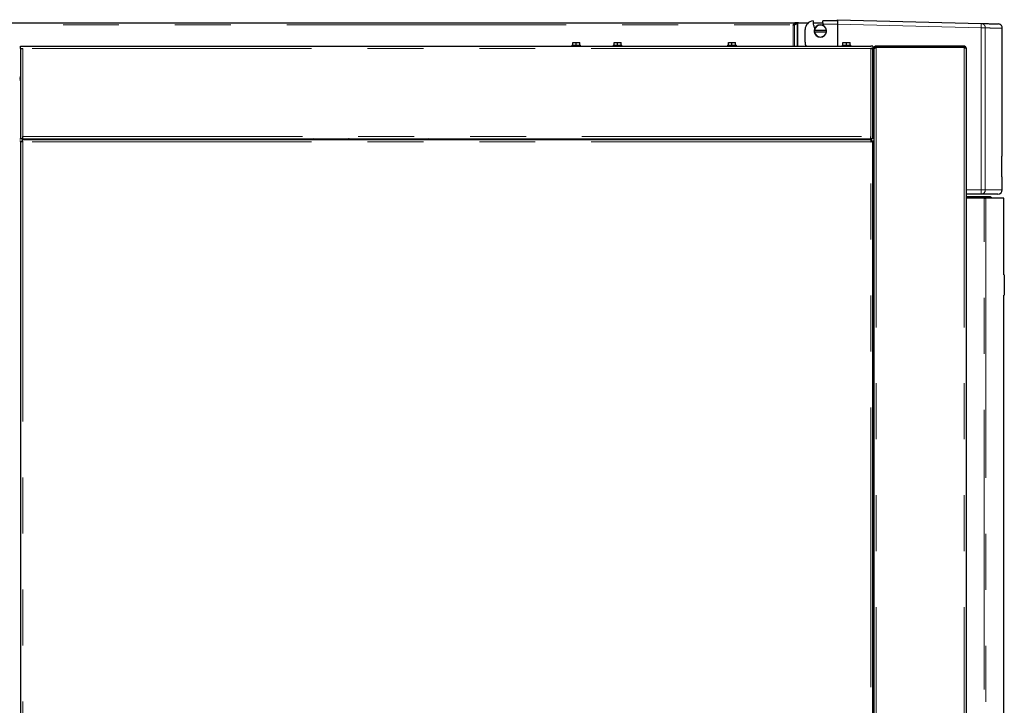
# Model space of a CAD drawing. Header units: millimetres. Extents: x 26 to 239, y 85 to 160.
# Tile 55 of 72: x 170 to 192, y 100 to 116. Entities that reach past the tile are written whole.
import ezdxf

# ---------------------------------------------------------------- set-up
doc = ezdxf.new("R2010")
doc.units = ezdxf.units.MM
doc.linetypes.add('PHANTOM', pattern=[12.7, 6.35, -1.27, 1.27, -1.27, 1.27, -1.27])

msp = doc.modelspace()

# ---------------------------------------------------------------- linework, layer by layer
at = {"color": 7, "linetype": 'Continuous', "lineweight": 25}
for p, q in [((188.416, 115.633), (188.08, 115.633)), ((188.081, 115.612), (188.08, 115.633)), ((188.416, 115.633), (188.416, 115.659)), ((188.416, 115.659), (191.674, 115.574)), ((150.532, 115.589), (187.453, 115.589)), ((187.408, 115.544), (187.402, 115.538)), ((187.402, 115.538), (187.402, 115.538)), ((187.42, 115.546), (187.465, 115.569)), ((187.434, 115.546), (187.42, 115.546)), ((187.434, 115.546), (187.494, 115.576)), ((187.453, 115.589), (187.453, 115.569)), ((187.522, 115.589), (187.453, 115.589)), ((187.494, 115.576), (187.48, 115.576)), ((187.512, 115.583), (187.527, 115.589)), ((187.522, 115.587), (187.522, 115.589)), ((187.527, 115.589), (187.522, 115.589)), ((187.527, 115.589), (187.75, 115.589)), ((187.676, 115.149), (187.676, 115.434)), ((187.858, 115.589), (188.079, 115.589)), ((187.866, 115.531), (187.873, 115.524)), ((187.889, 115.417), (187.885, 115.417)), ((188.159, 115.417), (187.889, 115.417)), ((188.077, 115.591), (188.081, 115.612)), ((188.077, 115.591), (188.082, 115.559)), ((188.163, 115.417), (188.159, 115.417)), ((188.416, 115.559), (188.416, 115.058)), ((192.156, 112.563), (192.156, 115.464)), ((187.885, 115.387), (187.889, 115.387)), ((187.889, 115.387), (188.159, 115.387)), ((188.159, 115.387), (188.163, 115.387)), ((169.857, 115.008), (169.857, 115.058)), ((169.857, 115.058), (169.907, 115.058)), ((169.857, 115.008), (169.907, 115.008)), ((169.857, 115.008), (169.857, 114.994)), ((169.857, 114.994), (169.857, 112.958)), ((169.882, 115.008), (169.882, 115.003)), ((169.907, 115.058), (189.167, 115.058)), ((182.377, 115.078), (182.377, 115.058)), ((182.377, 115.078), (182.527, 115.078)), ((182.397, 115.078), (182.397, 115.138)), ((182.397, 115.138), (182.474, 115.138)), ((182.474, 115.078), (182.474, 115.138)), ((182.474, 115.138), (182.557, 115.138)), ((182.527, 115.078), (182.577, 115.078)), ((182.557, 115.078), (182.557, 115.138)), ((182.577, 115.058), (182.577, 115.078)), ((183.317, 115.078), (183.317, 115.058)), ((183.317, 115.078), (183.517, 115.078)), ((183.337, 115.078), (183.337, 115.138)), ((183.337, 115.138), (183.414, 115.138)), ((183.414, 115.078), (183.414, 115.138)), ((183.414, 115.138), (183.497, 115.138)), ((183.497, 115.078), (183.497, 115.138)), ((183.517, 115.058), (183.517, 115.078)), ((185.917, 115.078), (185.917, 115.058)), ((185.917, 115.078), (186.117, 115.078)), ((185.937, 115.078), (185.937, 115.138)), ((185.937, 115.138), (186.014, 115.138)), ((186.014, 115.078), (186.014, 115.138)), ((186.014, 115.138), (186.097, 115.138)), ((186.097, 115.078), (186.097, 115.138)), ((186.117, 115.058), (186.117, 115.078)), ((188.517, 115.078), (188.517, 115.058)), ((188.517, 115.078), (188.717, 115.078)), ((188.537, 115.078), (188.537, 115.138)), ((188.537, 115.138), (188.614, 115.138)), ((188.614, 115.078), (188.614, 115.138)), ((188.614, 115.138), (188.697, 115.138)), ((188.697, 115.078), (188.697, 115.138)), ((188.717, 115.058), (188.717, 115.078)), ((189.217, 115.058), (189.167, 115.058)), ((189.217, 115.008), (189.167, 115.008)), ((189.217, 115.058), (189.217, 115.008)), ((189.217, 114.994), (189.217, 115.008)), ((189.217, 112.958), (189.217, 114.994)), ((189.248, 115.008), (189.237, 115.008)), ((189.237, 114.994), (189.237, 115.008)), ((189.237, 114.994), (189.237, 87.797)), ((189.287, 115.033), (189.287, 115.058)), ((191.287, 115.058), (189.287, 115.058)), ((191.287, 115.033), (189.287, 115.033)), ((191.287, 115.026), (189.287, 115.026)), ((189.412, 115.033), (189.412, 115.026)), ((191.152, 115.033), (191.152, 115.026)), ((191.287, 115.058), (191.287, 115.033)), ((191.337, 115.008), (191.337, 87.758)), ((189.217, 114.838), (189.237, 114.837)), ((189.217, 114.828), (189.237, 114.828)), ((189.217, 114.738), (189.237, 114.738)), ((189.217, 114.648), (189.237, 114.648)), ((169.857, 114.338), (169.837, 114.338)), ((189.237, 114.358), (189.217, 114.358)), ((189.217, 114.352), (189.237, 114.352)), ((189.217, 114.332), (189.237, 114.332)), ((189.217, 114.328), (189.237, 114.328)), ((169.857, 114.279), (169.837, 114.279)), ((189.217, 114.148), (189.237, 114.148)), ((189.217, 114.058), (189.237, 114.058)), ((189.217, 113.968), (189.237, 113.968)), ((169.837, 112.958), (169.857, 112.958)), ((169.907, 112.958), (169.857, 112.958)), ((169.907, 112.958), (169.907, 113.008)), ((169.907, 112.958), (189.167, 112.958)), ((171.253, 112.958), (171.253, 112.938)), ((171.305, 112.958), (171.305, 112.938)), ((171.409, 112.958), (171.409, 112.938)), ((171.461, 112.958), (171.461, 112.938)), ((176.322, 112.938), (176.322, 112.958)), ((176.521, 112.958), (176.498, 112.938)), ((177.219, 112.938), (177.217, 112.958)), ((177.222, 112.938), (177.223, 112.941)), ((177.225, 112.958), (177.223, 112.941)), ((177.302, 112.957), (177.293, 112.938)), ((177.317, 112.958), (177.302, 112.957)), ((177.351, 112.938), (177.338, 112.958)), ((177.424, 112.938), (177.427, 112.958)), ((177.631, 112.958), (177.629, 112.938)), ((178.322, 112.958), (178.322, 112.938)), ((178.382, 112.958), (178.382, 112.938)), ((178.482, 112.938), (178.482, 112.958)), ((178.712, 112.958), (178.708, 112.95)), ((179.085, 112.938), (179.085, 112.958)), ((179.129, 112.958), (179.094, 112.938)), ((179.175, 112.938), (179.175, 112.958)), ((179.593, 112.938), (179.593, 112.958)), ((179.625, 112.958), (179.625, 112.938)), ((179.67, 112.938), (179.67, 112.958)), ((179.69, 112.938), (179.69, 112.958)), ((179.729, 112.958), (179.733, 112.938)), ((180.22, 112.958), (180.221, 112.938)), ((180.222, 112.938), (180.222, 112.958)), ((186.977, 112.938), (186.977, 112.958)), ((186.995, 112.938), (186.992, 112.958)), ((187.287, 112.958), (187.287, 112.938)), ((187.457, 112.938), (187.457, 112.958)), ((187.477, 112.958), (187.477, 112.938)), ((187.577, 112.958), (187.577, 112.938)), ((187.613, 112.958), (187.613, 112.938)), ((187.665, 112.958), (187.665, 112.938)), ((187.769, 112.958), (187.769, 112.938)), ((187.821, 112.958), (187.821, 112.938)), ((189.167, 112.958), (189.167, 113.008)), ((189.217, 112.958), (189.167, 112.958)), ((169.857, 112.899), (169.837, 112.899)), ((169.857, 112.899), (169.882, 112.899)), ((169.857, 112.899), (169.857, 87.797)), ((169.882, 112.899), (169.904, 112.899)), ((169.896, 112.938), (189.178, 112.938)), ((169.896, 112.938), (169.896, 112.913)), ((189.178, 112.938), (189.178, 112.913)), ((189.178, 112.891), (189.178, 112.913)), ((189.217, 112.899), (189.192, 112.899)), ((189.217, 87.797), (189.217, 112.899)), ((189.237, 112.899), (189.217, 112.899)), ((192.147, 112.563), (192.156, 112.563)), ((192.147, 112.095), (192.147, 112.563)), ((192.156, 112.095), (192.147, 112.095)), ((192.156, 111.799), (192.156, 112.095)), ((191.671, 111.699), (191.337, 111.699)), ((191.337, 111.648), (191.881, 111.648)), ((191.337, 111.628), (191.901, 111.628)), ((191.742, 111.608), (191.337, 111.608)), ((191.742, 111.608), (191.782, 111.608)), ((192.191, 111.608), (191.782, 111.608)), ((191.881, 111.648), (191.901, 111.628)), ((191.901, 111.628), (191.901, 111.608)), ((192.191, 109.868), (192.191, 111.608)), ((192.187, 109.868), (192.201, 109.868)), ((192.201, 109.868), (192.201, 109.848)), ((192.201, 109.848), (192.201, 109.428)), ((192.201, 109.408), (192.187, 109.408)), ((192.191, 87.758), (192.191, 109.408)), ((192.201, 109.428), (192.201, 109.408))]:
    msp.add_line(p, q, dxfattribs=at)
at = {"color": 8, "linetype": 'PHANTOM', "lineweight": 18}
for p, q in [((150.502, 115.544), (187.408, 115.544)), ((187.402, 115.058), (187.402, 115.538)), ((187.434, 115.058), (187.434, 115.546)), ((187.494, 115.058), (187.494, 115.576)), ((187.512, 115.058), (187.512, 115.583)), ((188.082, 115.559), (188.416, 115.559)), ((188.416, 115.559), (191.674, 115.474)), ((191.674, 111.799), (191.674, 115.474)), ((191.674, 115.474), (191.77, 115.474)), ((191.77, 111.799), (191.77, 115.474)), ((189.167, 115.008), (169.907, 115.008)), ((169.907, 115.008), (169.907, 113.008)), ((189.167, 113.008), (189.167, 115.008)), ((189.287, 115.026), (189.287, 87.808)), ((191.287, 115.026), (191.287, 87.808)), ((169.857, 114.363), (169.837, 114.363)), ((189.217, 114.408), (189.237, 114.408)), ((189.237, 114.268), (189.217, 114.268)), ((169.907, 113.008), (189.167, 113.008)), ((178.708, 112.95), (178.708, 112.938)), ((179.042, 112.958), (179.042, 112.938)), ((179.076, 112.958), (179.076, 112.938)), ((179.723, 112.938), (179.723, 112.958)), ((179.738, 112.958), (179.738, 112.938)), ((179.841, 112.958), (179.841, 112.938)), ((186.957, 112.938), (186.957, 112.958)), ((189.167, 112.888), (169.907, 112.888)), ((169.907, 112.888), (169.907, 87.808)), ((189.167, 87.808), (189.167, 112.888)), ((191.674, 111.799), (191.337, 111.799)), ((191.77, 111.799), (191.674, 111.799)), ((191.742, 87.758), (191.742, 111.608)), ((192.156, 111.799), (191.77, 111.799)), ((191.782, 111.608), (191.782, 87.758)), ((192.201, 109.848), (192.187, 109.848)), ((192.187, 109.428), (192.201, 109.428))]:
    msp.add_line(p, q, dxfattribs=at)
at = {"color": 7, "linetype": 'Continuous', "lineweight": 25, "flags": 128}
for points in [[(176.919, 112.938), (176.943, 112.944), (176.999, 112.958)], [(177.223, 112.941), (177.225, 112.954), (177.226, 112.958)], [(177.234, 112.938), (177.237, 112.952), (177.238, 112.958)], [(177.262, 112.938), (177.264, 112.944), (177.27, 112.958)], [(177.282, 112.958), (177.277, 112.95), (177.273, 112.938)], [(177.371, 112.938), (177.369, 112.944), (177.362, 112.958)], [(177.374, 112.958), (177.376, 112.952), (177.381, 112.938)], [(177.405, 112.958), (177.406, 112.953), (177.409, 112.938)], [(177.501, 112.958), (177.506, 112.95), (177.51, 112.938)]]:
    msp.add_lwpolyline(points, dxfattribs=at)
at = {"color": 7, "linetype": 'Continuous', "lineweight": 25}
for centre, radius, start, end in [((187.876, 115.434), 0.2, 95.7392, 180), ((188.416, 115.633), 0.56, 180, 190.5143), ((188.416, 115.633), 0.554, 191.3221, 199.2239), ((188.024, 115.402), 0.14, 173.8494, 186.1506), ((188.024, 115.402), 0.14, 6.1506, 173.8494), ((188.024, 115.402), 0.136, 6.3323, 173.6677), ((188.416, 115.633), 0.342, 192.4903, 198.4897), ((188.024, 115.402), 0.14, 353.8494, 6.1506), ((188.024, 115.402), 0.14, 186.1506, 353.8494), ((188.024, 115.402), 0.136, 186.3323, 353.6677), ((187.876, 115.149), 0.2, 180, 207.0251), ((169.862, 114.343), 0.025, 180, 258.463), ((169.862, 114.343), 0.05, 240, 264.2608), ((177.322, 112.928), 0.1, 5.7919, 17.5126), ((178.682, 112.965), 0.03, 296.2915, 330), ((192.056, 111.799), 0.1, 270, 0)]:
    msp.add_arc(centre, radius, start, end, dxfattribs=at)
at = {"color": 8, "linetype": 'PHANTOM', "lineweight": 18}
for centre, radius, start, end in [((190.721, 115.524), 0.955, 356.999, 3.001), ((190.719, 111.774), 0.956, 355.5003, 1.5006), ((191.671, 111.798), 0.0994, 270.3552, 0.354)]:
    msp.add_arc(centre, radius, start, end, dxfattribs=at)
at = {"color": 7, "linetype": 'Continuous', "lineweight": 25}
for points, knots in [([(188.416, 115.633), (188.416, 115.628), (188.416, 115.618), (188.416, 115.6), (188.416, 115.58), (188.416, 115.566), (188.416, 115.559)], [0, 0, 0, 0, 0.23985, 0.48646, 0.739837, 1, 1, 1, 1]), ([(187.402, 115.538), (187.405, 115.539), (187.411, 115.54), (187.42, 115.542), (187.427, 115.544), (187.432, 115.545), (187.434, 115.546)], [0, 0, 0, 0, 0.249995, 0.500019, 0.750013, 1, 1, 1, 1]), ([(187.402, 115.538), (187.404, 115.539), (187.407, 115.54), (187.412, 115.542), (187.416, 115.544), (187.419, 115.545), (187.42, 115.546)], [0, 0, 0, 0, 0.250039, 0.500051, 0.750075, 1, 1, 1, 1]), ([(187.453, 115.589), (187.45, 115.588), (187.442, 115.587), (187.431, 115.576), (187.419, 115.561), (187.412, 115.55), (187.408, 115.544)], [0, 0, 0, 0, 0.250002, 0.500006, 0.750017, 1, 1, 1, 1]), ([(187.453, 115.569), (187.45, 115.568), (187.442, 115.568), (187.431, 115.562), (187.419, 115.554), (187.412, 115.547), (187.408, 115.544)], [0, 0, 0, 0, 0.249985, 0.500007, 0.750015, 1, 1, 1, 1]), ([(187.494, 115.576), (187.496, 115.577), (187.498, 115.578), (187.502, 115.58), (187.507, 115.582), (187.51, 115.583), (187.512, 115.583)], [0, 0, 0, 0, 0.249995, 0.500005, 0.750082, 1, 1, 1, 1]), ([(191.674, 115.574), (191.719, 115.572), (191.809, 115.57), (191.911, 115.567), (191.989, 115.565), (192.037, 115.564), (192.06, 115.563), (192.057, 115.563), (192.056, 115.564)], [0, 0, 0, 0, 0.186633, 0.373212, 0.560059, 0.747232, 0.934403, 1, 1, 1, 1]), ([(192.156, 115.463), (192.155, 115.476), (192.153, 115.495), (192.141, 115.518), (192.128, 115.534), (192.113, 115.547), (192.09, 115.559), (192.071, 115.562), (192.059, 115.563)], [0, 0, 0, 0, 0.2398044, 0.3685837, 0.500003, 0.6314036, 0.7601813, 1, 1, 1, 1]), ([(169.857, 114.994), (169.857, 114.995), (169.858, 114.997), (169.867, 115), (169.88, 115.003), (169.894, 115.006), (169.903, 115.007), (169.907, 115.008)], [0, 0, 0, 0, 0.218171, 0.436311, 0.654476, 0.872646, 1, 1, 1, 1]), ([(189.167, 115.008), (189.172, 115.007), (189.184, 115.005), (189.199, 115.002), (189.21, 114.999), (189.216, 114.996), (189.217, 114.994), (189.217, 114.994)], [0, 0, 0, 0, 0.21814, 0.43632, 0.65448, 0.872649, 1, 1, 1, 1]), ([(189.287, 115.058), (189.281, 115.057), (189.269, 115.056), (189.254, 115.047), (189.243, 115.034), (189.237, 115.02), (189.237, 115.011), (189.237, 115.008)], [0, 0, 0, 0, 0.221281, 0.442537, 0.663864, 0.885143, 1, 1, 1, 1]), ([(189.237, 114.994), (189.237, 114.996), (189.239, 115.001), (189.249, 115.009), (189.263, 115.016), (189.277, 115.022), (189.285, 115.025), (189.287, 115.026)], [0, 0, 0, 0, 0.231848, 0.463797, 0.695723, 0.927649, 1, 1, 1, 1]), ([(189.287, 115.033), (189.284, 115.033), (189.277, 115.032), (189.269, 115.027), (189.264, 115.021), (189.264, 115.017), (189.263, 115.016)], [0, 0, 0, 0, 0.3046249, 0.6092447, 0.9136874, 1, 1, 1, 1]), ([(189.279, 115.032), (189.279, 115.03), (189.279, 115.027), (189.278, 115.024), (189.278, 115.022)], [0, 0, 0, 0, 0.518757, 1, 1, 1, 1]), ([(189.287, 115.033), (189.286, 115.033), (189.284, 115.032), (189.282, 115.028), (189.281, 115.024), (189.281, 115.023)], [0, 0, 0, 0, 0.438281, 0.87658, 1, 1, 1, 1]), ([(191.195, 115.026), (191.192, 115.027), (191.179, 115.033), (191.164, 115.033), (191.152, 115.033)], [0, 0, 0, 0, 0.17472, 1, 1, 1, 1]), ([(191.28, 115.026), (191.281, 115.027), (191.283, 115.031), (191.285, 115.033), (191.286, 115.033), (191.287, 115.033)], [0, 0, 0, 0, 0.34691, 0.820276, 1, 1, 1, 1]), ([(191.337, 115.008), (191.336, 115.014), (191.335, 115.025), (191.326, 115.041), (191.313, 115.052), (191.299, 115.057), (191.29, 115.058), (191.287, 115.058)], [0, 0, 0, 0, 0.220241, 0.440477, 0.66071, 0.880969, 1, 1, 1, 1]), ([(191.308, 115.021), (191.307, 115.022), (191.305, 115.026), (191.298, 115.031), (191.291, 115.033), (191.287, 115.033), (191.287, 115.033)], [0, 0, 0, 0, 0.184795, 0.549827, 0.914969, 1, 1, 1, 1]), ([(191.287, 115.026), (191.292, 115.025), (191.304, 115.022), (191.319, 115.018), (191.331, 115.014), (191.336, 115.011), (191.337, 115.009), (191.337, 115.008)], [0, 0, 0, 0, 0.220244, 0.440474, 0.660708, 0.881002, 1, 1, 1, 1]), ([(178.726, 112.938), (178.727, 112.942), (178.727, 112.949), (178.729, 112.956), (178.73, 112.958)], [0, 0, 0, 0, 0.646436, 1, 1, 1, 1]), ([(186.847, 112.938), (186.847, 112.938), (186.847, 112.943), (186.847, 112.951), (186.847, 112.958)], [0, 0, 0, 0, 0.099892, 1, 1, 1, 1]), ([(169.857, 112.899), (169.857, 112.898), (169.859, 112.896), (169.871, 112.893), (169.887, 112.891), (169.9, 112.889), (169.907, 112.888)], [0, 0, 0, 0, 0.250016, 0.500015, 0.750009, 1, 1, 1, 1]), ([(169.882, 112.899), (169.882, 112.898), (169.883, 112.896), (169.889, 112.893), (169.897, 112.891), (169.903, 112.889), (169.907, 112.888)], [0, 0, 0, 0, 0.24998, 0.499979, 0.750009, 1, 1, 1, 1]), ([(169.907, 112.888), (169.906, 112.895), (169.904, 112.908), (169.901, 112.924), (169.899, 112.936), (169.897, 112.937), (169.896, 112.938)], [0, 0, 0, 0, 0.249959, 0.499971, 0.749982, 1, 1, 1, 1]), ([(169.907, 112.888), (169.906, 112.891), (169.904, 112.898), (169.901, 112.906), (169.899, 112.912), (169.897, 112.913), (169.896, 112.913)], [0, 0, 0, 0, 0.249969, 0.500022, 0.750009, 1, 1, 1, 1]), ([(189.178, 112.938), (189.177, 112.937), (189.175, 112.936), (189.172, 112.924), (189.169, 112.908), (189.168, 112.895), (189.167, 112.888)], [0, 0, 0, 0, 0.250016, 0.500029, 0.750043, 1, 1, 1, 1]), ([(189.178, 112.913), (189.177, 112.913), (189.175, 112.912), (189.172, 112.906), (189.169, 112.898), (189.168, 112.891), (189.167, 112.888)], [0, 0, 0, 0, 0.249984, 0.49998, 0.750038, 1, 1, 1, 1]), ([(189.167, 112.888), (189.173, 112.889), (189.186, 112.891), (189.203, 112.893), (189.214, 112.896), (189.216, 112.898), (189.217, 112.899)], [0, 0, 0, 0, 0.249979, 0.499981, 0.749983, 1, 1, 1, 1]), ([(189.167, 112.888), (189.17, 112.889), (189.177, 112.891), (189.185, 112.893), (189.191, 112.896), (189.191, 112.898), (189.192, 112.899)], [0, 0, 0, 0, 0.25001, 0.499999, 0.750003, 1, 1, 1, 1]), ([(192.053, 111.699), (192.053, 111.699), (192.054, 111.699), (192.026, 111.699), (191.974, 111.699), (191.898, 111.699), (191.8, 111.699), (191.714, 111.699), (191.671, 111.699)], [0, 0, 0, 0, 0.1202087, 0.2964439, 0.4727152, 0.6485636, 0.8242537, 1, 1, 1, 1])]:
    msp.add_open_spline(points, degree=3, knots=knots, dxfattribs=at)
at = {"color": 8, "linetype": 'PHANTOM', "lineweight": 18}
for points, knots in [([(191.674, 115.574), (191.686, 115.572), (191.706, 115.569), (191.728, 115.556), (191.743, 115.543), (191.755, 115.528), (191.767, 115.505), (191.769, 115.486), (191.77, 115.474)], [0, 0, 0, 0, 0.239813, 0.384592, 0.499988, 0.631407, 0.760201, 1, 1, 1, 1]), ([(191.77, 115.474), (191.816, 115.472), (191.906, 115.47), (192.009, 115.467), (192.086, 115.465), (192.135, 115.464), (192.157, 115.463), (192.154, 115.464), (192.153, 115.464)], [0, 0, 0, 0, 0.1869806, 0.3738167, 0.5605088, 0.7470577, 0.9334623, 1, 1, 1, 1])]:
    msp.add_open_spline(points, degree=3, knots=knots, dxfattribs=at)

doc.saveas('drawing.dxf')
